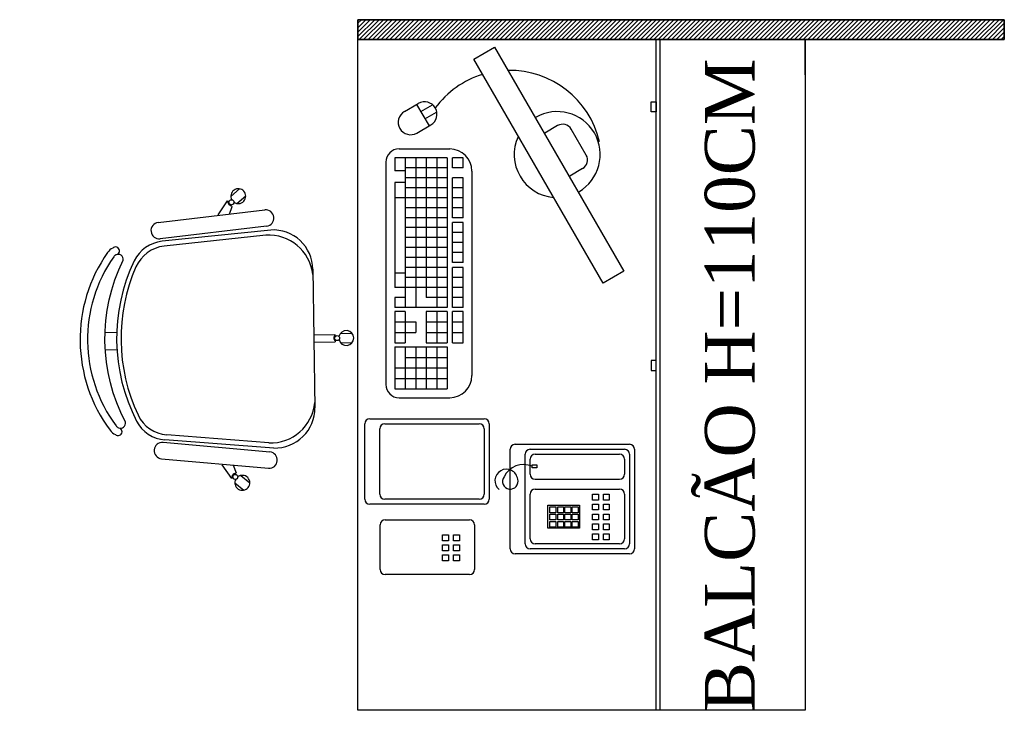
# Model space of a CAD drawing. Header units: millimetres. Extents: x 0 to 1189, y 0 to 841.
# Tile 41 of 58: x 555 to 595, y 597 to 625. Entities that reach past the tile are written whole.
import ezdxf

# ---------------------------------------------------------------- set-up
doc = ezdxf.new("R2010")
doc.units = ezdxf.units.MM
doc.header["$LTSCALE"] = 8
for name, color, linetype in [('- LAYOUT', 8, 'Continuous'), ('ARQ_LAY_MOB', 8, 'Continuous'), ('ARQ_TXT_GER', 8, 'Continuous')]:
    doc.layers.add(name, color=color, linetype=linetype)
doc.styles.add('DUTCH', font='dutch.ttf', dxfattribs={"height": 0.16})

# ---------------------------------------------------------------- blocks, each defined once
blk = doc.blocks.new('A$C4880017A')
at = {"layer": 'ARQ_LAY_MOB', "linetype": 'ByBlock'}
for p, q in [((49.93, 33.33), (34.12, 46.46)), ((51.38, 33.36), (34.53, 47.44)), ((46.22, 43.05), (49.52, 43.71)), ((49.51, 43.52), (49.52, 43.71)), ((50.64, 43.82), (52.96, 43.61)), ((15.02, 41.19), (13.36, 42.86)), ((47.91, 41.51), (49.39, 42.21)), ((49.39, 42.21), (49.41, 42.4)), ((50.47, 41.94), (52.8, 41.73)), ((12.54, 38.72), (10.88, 40.38)), ((51.64, 21.8), (31.94, 2.1)), ((20.38, 2.36), (6.3, 19.21)), ((20.38, 2.36), (6.3, 19.21)), ((20.41, 3.81), (7.28, 19.62)), ((20.41, 3.81), (7.28, 19.62)), ((42.32, 12.48), (45.32, 9.47)), ((41.26, 11.42), (44.26, 8.41)), ((44.4, 8.55), (44.26, 8.41)), ((45.32, 9.47), (45.19, 9.34)), ((46.23, 8.82), (47.88, 7.17)), ((10.68, 7.52), (10.03, 4.22)), ((44.9, 7.49), (46.55, 5.84)), ((10.22, 4.23), (10.03, 4.22)), ((11.53, 4.35), (11.34, 4.33)), ((12.23, 5.83), (11.53, 4.35)), ((9.92, 3.1), (10.12, 0.78)), ((11.8, 3.26), (12, 0.94))]:
    blk.add_line(p, q, dxfattribs=at)
blk.add_lwpolyline([(3.3, 27.37, -0.237888), (26.36, 50.44, 0.605717), (26.13, 52.19, 0.122717), (25.52, 52.25, 0.323529), (1.48, 28.21, 0.122717), (1.54, 27.61, 0.605717)], format="xyb", close=True, dxfattribs=at)
for points in [[(36.68, 50.63), (53.43, 37.03)], [(51.36, 34.49), (34.61, 48.09)], [(19.25, 2.37), (5.65, 19.12)], [(3.11, 17.06), (16.71, 0.31)]]:
    blk.add_lwpolyline(points, dxfattribs=at)
for centre in [(49.87, 42.92), (45.09, 8.65), (10.81, 3.87)]:
    blk.add_circle(centre, 0.5, dxfattribs=at)
for centre, radius, start, end in [((30.14, 23.6), 30.52, 99.1238, 170.8762), ((25.7, 51.02), 2.75, 70.1455, 98.4571), ((26.64, 52.82), 0.782, 254.8109, 90.3255), ((25.7, 51.02), 1.25, 70.1455, 98.1301), ((35.65, 49.36), 1.64, 50.9247, 230.9247), ((39.36, 14.38), 36.22, 108.6047, 161.3953), ((39.99, 13.75), 36.22, 110.7361, 159.2639), ((29.65, 41.07), 7, 50.2999, 110.7361), ((30.04, 42.07), 7, 50.1212, 108.6047), ((51.72, 42.78), 1.5, 187.5463, 163.3666), ((49.95, 42.92), 0.75, 126.8103, 223.1897), ((52.4, 35.76), 1.64, 230.9247, 50.9247), ((44.02, 26.71), 8.87, 320.5925, 48.2522), ((45.98, 27.46), 8, 315, 47.5692), ((2.72, 28.04), 2.75, 171.5429, 199.8545), ((0.92, 27.1), 0.782, 179.6745, 15.1891), ((11.67, 23.7), 7, 161.3953, 219.8788), ((12.67, 24.09), 7, 159.2639, 219.7001), ((4.38, 18.09), 1.64, 39.0753, 219.0753), ((45.15, 8.59), 0.75, 86.8103, 183.1897), ((46.39, 7.33), 1.5, 146.6334, 122.4537), ((10.82, 3.78), 0.75, 46.8103, 143.1897), ((10.96, 2.02), 1.5, 106.6334, 82.4537), ((17.98, 1.34), 1.64, 219.0753, 39.0753), ((26.28, 7.76), 8, 222.4308, 315), ((27.03, 9.71), 8.87, 221.7478, 309.4075)]:
    blk.add_arc(centre, radius, start, end, dxfattribs=at)

msp = doc.modelspace()

# ---------------------------------------------------------------- linework, layer by layer
at = {"layer": 'ARQ_LAY_MOB'}
for p, q in [((568.967, 624.197), (568.967, 624.997)), ((568.967, 624.997), (594.956, 624.997)), ((594.956, 624.997), (568.967, 624.997)), ((568.967, 624.997), (568.967, 624.197)), ((594.956, 624.997), (594.956, 624.197)), ((594.956, 624.197), (594.956, 624.997)), ((568.961, 624.196), (586.955, 624.197)), ((568.961, 597.221), (568.961, 624.196)), ((594.956, 624.197), (568.967, 624.197)), ((568.967, 624.197), (594.956, 624.197)), ((580.955, 597.221), (580.955, 624.196)), ((581.115, 597.221), (581.115, 624.196)), ((581.115, 597.221), (581.116, 624.196)), ((586.955, 624.197), (586.954, 597.222)), ((586.955, 622.775, 0), (586.955, 624.197, 0)), ((570.835, 621.304, 0), (571.397, 621.629, 0)), ((570.835, 621.304, 0), (571.397, 621.629, 0)), ((571.33, 621.59, 0), (571.83, 620.724, 0)), ((571.33, 621.59, 0), (571.83, 620.724, 0)), ((571.497, 621.301, 0), (571.963, 621.571, 0)), ((571.497, 621.301, 0), (571.963, 621.571, 0)), ((580.756, 621.29), (580.756, 621.69)), ((580.756, 621.69), (580.956, 621.69)), ((580.956, 621.69), (580.956, 621.29)), ((571.663, 621.013, 0), (572.13, 621.282, 0)), ((571.663, 621.013, 0), (572.13, 621.282, 0)), ((580.956, 621.29), (580.756, 621.29)), ((571.335, 620.438, 0), (571.897, 620.763, 0)), ((576.996, 620.736, 0), (576.478, 620.434, 0)), ((578.147, 619.554, 0), (577.543, 620.591, 0)), ((570.626, 619.797), (572.66, 619.797, 0)), ((570.092, 619.264, 0), (570.092, 610.327, 0)), ((572.56, 619.442, 0), (570.448, 619.442, 0)), ((570.448, 619.442, 0), (570.448, 618.923, 0)), ((570.871, 619.442, 0), (570.871, 613.423, 0)), ((571.293, 619.442), (571.293, 613.423, 0)), ((571.715, 619.442), (571.715, 613.824, 0)), ((572.138, 619.442), (572.138, 613.423, 0)), ((572.56, 619.442, 0), (572.56, 613.423, 0)), ((572.771, 619.04, 0), (572.771, 619.442, 0)), ((573.194, 619.442, 0), (572.771, 619.442, 0)), ((573.194, 619.04, 0), (573.194, 619.442, 0)), ((570.871, 618.923, 0), (570.448, 618.923, 0)), ((572.56, 619.04, 0), (570.871, 619.04, 0)), ((573.194, 619.04, 0), (572.771, 619.04, 0)), ((573.549, 618.908, 0), (573.549, 610.683, 0)), ((578.002, 619.007, 0), (577.484, 618.705, 0)), ((570.448, 618.45, 0), (570.448, 614.796, 0)), ((570.871, 618.45, 0), (570.448, 618.45, 0)), ((572.56, 618.639, 0), (570.888, 618.639, 0)), ((572.771, 617.034), (572.771, 618.639, 0)), ((573.194, 618.639, 0), (572.771, 618.639, 0)), ((573.194, 617.034, 0), (573.194, 618.639, 0)), ((572.56, 618.238), (570.871, 618.238, 0)), ((573.194, 618.238, 0), (572.771, 618.238, 0)), ((572.56, 617.837), (570.448, 617.837, 0)), ((573.194, 617.837, 0), (572.771, 617.837)), ((572.56, 617.435), (570.871, 617.435, 0)), ((573.194, 617.435, 0), (572.771, 617.435)), ((572.56, 617.034), (570.871, 617.034, 0)), ((573.194, 617.034, 0), (572.771, 617.034)), ((573.194, 616.841), (572.771, 616.841)), ((572.771, 615.236), (572.771, 616.841)), ((573.194, 615.236), (573.194, 616.841)), ((572.56, 616.633), (570.871, 616.633, 0)), ((573.194, 616.44), (572.771, 616.44)), ((572.56, 616.231), (570.871, 616.231, 0)), ((573.194, 616.038), (572.771, 616.038)), ((572.56, 615.83), (570.871, 615.83, 0)), ((573.194, 615.637), (572.771, 615.637)), ((572.56, 615.429, 0), (570.871, 615.429, 0)), ((573.194, 615.236), (572.771, 615.236)), ((570.448, 614.796, 0), (570.448, 614.225, 0)), ((570.871, 614.796, 0), (570.448, 614.796, 0)), ((572.56, 615.028, 0), (570.871, 615.028, 0)), ((572.771, 613.423, 0), (572.771, 615.028, 0)), ((573.194, 615.028), (572.771, 615.028, 0)), ((573.194, 613.423, 0), (573.194, 615.028)), ((572.56, 614.626, 0), (570.871, 614.626, 0)), ((573.194, 614.626), (572.771, 614.626, 0)), ((572.56, 614.225, 0), (570.448, 614.225, 0)), ((573.194, 614.225), (572.771, 614.225, 0)), ((570.448, 613.824, 0), (570.448, 613.423, 0)), ((570.871, 613.824, 0), (570.448, 613.824, 0)), ((572.56, 613.824, 0), (571.715, 613.824, 0)), ((573.194, 613.824, 0), (572.771, 613.824, 0)), ((572.56, 613.423, 0), (570.448, 613.423, 0)), ((570.448, 613.264, 0), (570.448, 611.997, 0)), ((570.871, 613.264, 0), (570.448, 613.264, 0)), ((570.871, 613.264, 0), (570.871, 611.997, 0)), ((571.715, 613.264, 0), (571.715, 611.997, 0)), ((572.56, 613.264, 0), (571.715, 613.264, 0)), ((572.138, 613.264, 0), (572.138, 611.997, 0)), ((572.56, 613.264, 0), (572.56, 611.997, 0)), ((573.194, 613.423, 0), (572.771, 613.423, 0)), ((572.771, 611.997, 0), (572.771, 613.264, 0)), ((573.194, 613.264, 0), (572.771, 613.264, 0)), ((573.194, 611.997, 0), (573.194, 613.264, 0)), ((570.448, 612.842, 0), (571.293, 612.842, 0)), ((571.293, 612.842, 0), (571.293, 612.419, 0)), ((571.715, 612.842, 0), (572.56, 612.842, 0)), ((572.771, 612.842, 0), (573.194, 612.842, 0)), ((570.448, 612.419, 0), (571.293, 612.419, 0)), ((571.715, 612.419, 0), (572.56, 612.419, 0)), ((572.771, 612.419, 0), (573.194, 612.419, 0)), ((570.448, 611.997, 0), (570.871, 611.997, 0)), ((571.715, 611.997, 0), (572.56, 611.997, 0)), ((572.771, 611.997, 0), (573.194, 611.997, 0)), ((570.448, 611.839, 0), (572.56, 611.839, 0)), ((570.448, 611.839, 0), (570.448, 610.149, 0)), ((570.871, 611.839, 0), (570.871, 610.149, 0)), ((571.293, 611.839, 0), (571.293, 610.149, 0)), ((571.715, 611.839, 0), (571.715, 610.149, 0)), ((572.138, 611.839, 0), (572.138, 610.149, 0)), ((572.56, 611.839, 0), (572.56, 610.149, 0)), ((570.871, 611.416, 0), (572.56, 611.416, 0)), ((580.955, 611.29), (580.755, 611.29)), ((580.755, 611.29), (580.755, 610.89)), ((580.955, 610.89), (580.955, 611.29)), ((570.448, 610.994, 0), (572.56, 610.994, 0)), ((580.755, 610.89), (580.955, 610.89)), ((570.448, 610.571, 0), (572.56, 610.571, 0)), ((570.448, 610.149, 0), (572.56, 610.149, 0)), ((570.626, 609.793, 0), (572.66, 609.793, 0)), ((569.445, 608.944, 0), (574.045, 608.944, 0)), ((569.245, 605.708, 0), (569.245, 608.744, 0)), ((569.845, 605.908, 0), (569.845, 608.544, 0)), ((570.045, 608.744, 0), (573.845, 608.744, 0)), ((574.045, 608.544, 0), (574.045, 605.908, 0)), ((574.245, 608.744, 0), (574.245, 605.708, 0)), ((575.09, 603.719, 0), (575.09, 607.719, 0)), ((575.29, 607.919, 0), (579.89, 607.919, 0)), ((575.89, 607.719, 0), (579.69, 607.719, 0)), ((580.09, 607.719, 0), (580.09, 603.719, 0)), ((575.69, 603.919, 0), (575.69, 607.519, 0)), ((575.89, 606.719, 0), (575.89, 607.319, 0)), ((576.09, 607.519, 0), (579.49, 607.519, 0)), ((579.69, 607.319, 0), (579.69, 606.719, 0)), ((579.89, 607.519, 0), (579.89, 603.919, 0)), ((575.978, 607.089, 0), (576.168, 607.089, 0)), ((575.978, 606.971, 0), (575.978, 607.089, 0)), ((576.168, 606.971, 0), (575.978, 606.971, 0)), ((576.168, 607.089, 0), (576.168, 606.971, 0)), ((576.09, 606.519, 0), (579.49, 606.519, 0)), ((576.09, 606.119, 0), (579.49, 606.119, 0)), ((573.845, 605.708, 0), (570.045, 605.708, 0)), ((575.89, 604.119, 0), (575.89, 605.919, 0)), ((578.405, 605.678, 0), (578.405, 605.916, 0)), ((578.405, 605.916, 0), (578.643, 605.916, 0)), ((578.643, 605.678, 0), (578.405, 605.678, 0)), ((578.643, 605.916, 0), (578.643, 605.678, 0)), ((578.839, 605.678, 0), (578.839, 605.916, 0)), ((578.839, 605.916, 0), (579.076, 605.916, 0)), ((579.076, 605.678, 0), (578.839, 605.678, 0)), ((579.076, 605.916, 0), (579.076, 605.678, 0)), ((579.69, 605.919, 0), (579.69, 604.119, 0)), ((574.045, 605.508, 0), (569.445, 605.508, 0)), ((576.599, 604.545, 0), (576.599, 605.473, 0)), ((576.599, 605.473, 0), (577.882, 605.473, 0)), ((576.69, 605.17, 0), (576.69, 605.408, 0)), ((576.69, 605.408, 0), (576.928, 605.408, 0)), ((576.928, 605.408, 0), (576.928, 605.17, 0)), ((576.999, 605.17, 0), (576.999, 605.408, 0)), ((576.999, 605.408, 0), (577.237, 605.408, 0)), ((577.237, 605.408, 0), (577.237, 605.17, 0)), ((577.293, 605.17, 0), (577.293, 605.408, 0)), ((577.293, 605.408, 0), (577.53, 605.408, 0)), ((577.53, 605.408, 0), (577.53, 605.17, 0)), ((577.586, 605.17, 0), (577.586, 605.408, 0)), ((577.586, 605.408, 0), (577.824, 605.408, 0)), ((577.824, 605.408, 0), (577.824, 605.17, 0)), ((577.882, 605.473, 0), (577.882, 604.545, 0)), ((578.405, 605.278, 0), (578.405, 605.516, 0)), ((578.405, 605.516, 0), (578.643, 605.516, 0)), ((578.643, 605.278, 0), (578.405, 605.278, 0)), ((578.643, 605.516, 0), (578.643, 605.278, 0)), ((578.839, 605.278, 0), (578.839, 605.516, 0)), ((578.839, 605.516, 0), (579.076, 605.516, 0)), ((579.076, 605.278, 0), (578.839, 605.278, 0)), ((579.076, 605.516, 0), (579.076, 605.278, 0)), ((570.059, 604.879, 0), (573.459, 604.879, 0)), ((576.928, 605.17, 0), (576.69, 605.17, 0)), ((576.69, 604.876, 0), (576.69, 605.114, 0)), ((576.69, 605.114, 0), (576.928, 605.114, 0)), ((576.928, 604.876, 0), (576.69, 604.876, 0)), ((576.928, 605.114, 0), (576.928, 604.876, 0)), ((577.237, 605.17, 0), (576.999, 605.17, 0)), ((576.999, 604.876, 0), (576.999, 605.114, 0)), ((576.999, 605.114, 0), (577.237, 605.114, 0)), ((577.237, 604.876, 0), (576.999, 604.876, 0)), ((577.237, 605.114, 0), (577.237, 604.876, 0)), ((577.53, 605.17, 0), (577.293, 605.17, 0)), ((577.293, 604.876, 0), (577.293, 605.114, 0)), ((577.293, 605.114, 0), (577.53, 605.114, 0)), ((577.53, 604.876, 0), (577.293, 604.876, 0)), ((577.53, 605.114, 0), (577.53, 604.876, 0)), ((577.824, 605.17, 0), (577.586, 605.17, 0)), ((577.586, 604.876, 0), (577.586, 605.114, 0)), ((577.586, 605.114, 0), (577.824, 605.114, 0)), ((577.824, 604.876, 0), (577.586, 604.876, 0)), ((577.824, 605.114, 0), (577.824, 604.876, 0)), ((578.405, 604.878, 0), (578.405, 605.116, 0)), ((578.405, 605.116, 0), (578.643, 605.116, 0)), ((578.643, 604.878, 0), (578.405, 604.878, 0)), ((578.643, 605.116, 0), (578.643, 604.878, 0)), ((578.839, 604.878, 0), (578.839, 605.116, 0)), ((578.839, 605.116, 0), (579.076, 605.116, 0)), ((579.076, 604.878, 0), (578.839, 604.878, 0)), ((579.076, 605.116, 0), (579.076, 604.878, 0)), ((569.859, 602.879, 0), (569.859, 604.679, 0)), ((573.659, 604.679, 0), (573.659, 602.879, 0)), ((577.882, 604.545, 0), (576.599, 604.545, 0)), ((576.69, 604.583, 0), (576.69, 604.82, 0)), ((576.69, 604.82, 0), (576.928, 604.82, 0)), ((576.928, 604.583, 0), (576.69, 604.583, 0)), ((576.928, 604.82, 0), (576.928, 604.583, 0)), ((576.999, 604.583, 0), (576.999, 604.82, 0)), ((576.999, 604.82, 0), (577.237, 604.82, 0)), ((577.237, 604.583, 0), (576.999, 604.583, 0)), ((577.237, 604.82, 0), (577.237, 604.583, 0)), ((577.293, 604.583, 0), (577.293, 604.82, 0)), ((577.293, 604.82, 0), (577.53, 604.82, 0)), ((577.53, 604.583, 0), (577.293, 604.583, 0)), ((577.53, 604.82, 0), (577.53, 604.583, 0)), ((577.586, 604.583, 0), (577.586, 604.82, 0)), ((577.586, 604.82, 0), (577.824, 604.82, 0)), ((577.824, 604.583, 0), (577.586, 604.583, 0)), ((577.824, 604.82, 0), (577.824, 604.583, 0)), ((578.405, 604.478, 0), (578.405, 604.716, 0)), ((578.405, 604.716, 0), (578.643, 604.716, 0)), ((578.643, 604.478, 0), (578.405, 604.478, 0)), ((578.643, 604.716, 0), (578.643, 604.478, 0)), ((578.839, 604.478, 0), (578.839, 604.716, 0)), ((578.839, 604.716, 0), (579.076, 604.716, 0)), ((579.076, 604.478, 0), (578.839, 604.478, 0)), ((579.076, 604.716, 0), (579.076, 604.478, 0)), ((572.374, 604.038, 0), (572.374, 604.276, 0)), ((572.374, 604.276, 0), (572.612, 604.276, 0)), ((572.612, 604.276, 0), (572.612, 604.038, 0)), ((572.808, 604.038, 0), (572.808, 604.276, 0)), ((572.808, 604.276, 0), (573.046, 604.276, 0)), ((573.046, 604.276, 0), (573.046, 604.038, 0)), ((578.405, 604.078, 0), (578.405, 604.316, 0)), ((578.405, 604.316, 0), (578.643, 604.316, 0)), ((578.643, 604.078, 0), (578.405, 604.078, 0)), ((578.643, 604.316, 0), (578.643, 604.078, 0)), ((578.839, 604.078, 0), (578.839, 604.316, 0)), ((578.839, 604.316, 0), (579.076, 604.316, 0)), ((579.076, 604.078, 0), (578.839, 604.078, 0)), ((579.076, 604.316, 0), (579.076, 604.078, 0)), ((572.612, 604.038, 0), (572.374, 604.038, 0)), ((572.374, 603.638, 0), (572.374, 603.876, 0)), ((572.374, 603.876, 0), (572.612, 603.876, 0)), ((572.612, 603.876, 0), (572.612, 603.638, 0)), ((573.046, 604.038, 0), (572.808, 604.038, 0)), ((572.808, 603.638, 0), (572.808, 603.876, 0)), ((572.808, 603.876, 0), (573.046, 603.876, 0)), ((573.046, 603.876, 0), (573.046, 603.638, 0)), ((579.69, 603.719, 0), (575.89, 603.719, 0)), ((579.49, 603.919, 0), (576.09, 603.919, 0)), ((572.612, 603.638, 0), (572.374, 603.638, 0)), ((572.374, 603.238, 0), (572.374, 603.476, 0)), ((572.374, 603.476, 0), (572.612, 603.476, 0)), ((572.612, 603.476, 0), (572.612, 603.238, 0)), ((573.046, 603.638, 0), (572.808, 603.638, 0)), ((572.808, 603.238, 0), (572.808, 603.476, 0)), ((572.808, 603.476, 0), (573.046, 603.476, 0)), ((573.046, 603.476, 0), (573.046, 603.238, 0)), ((579.89, 603.519, 0), (575.29, 603.519, 0)), ((572.612, 603.238, 0), (572.374, 603.238, 0)), ((573.046, 603.238, 0), (572.808, 603.238, 0)), ((573.459, 602.679, 0), (570.059, 602.679, 0)), ((586.954, 597.222), (568.961, 597.221))]:
    msp.add_line(p, q, dxfattribs=at)
at = {"layer": 'ARQ_LAY_MOB', "linetype": 'Continuous'}
for p, q in [((568.967, 624.85, 0), (569.114, 624.997, 0)), ((568.967, 624.673, 0), (569.291, 624.997, 0)), ((568.967, 624.496, 0), (569.467, 624.997, 0)), ((568.967, 624.319, 0), (569.644, 624.997, 0)), ((568.967, 624.85, 0), (569.114, 624.997, 0)), ((568.967, 624.673, 0), (569.291, 624.997, 0)), ((568.967, 624.496, 0), (569.467, 624.997, 0)), ((568.967, 624.319, 0), (569.644, 624.997, 0)), ((569.021, 624.197, 0), (569.821, 624.997, 0)), ((569.021, 624.197, 0), (569.821, 624.997, 0)), ((569.198, 624.197, 0), (569.998, 624.997, 0)), ((569.198, 624.197, 0), (569.998, 624.997, 0)), ((569.374, 624.197, 0), (570.174, 624.997, 0)), ((569.374, 624.197, 0), (570.174, 624.997, 0)), ((569.551, 624.197, 0), (570.351, 624.997, 0)), ((569.551, 624.197, 0), (570.351, 624.997, 0)), ((569.728, 624.197, 0), (570.528, 624.997, 0)), ((569.728, 624.197, 0), (570.528, 624.997, 0)), ((569.905, 624.197, 0), (570.705, 624.997, 0)), ((569.905, 624.197, 0), (570.705, 624.997, 0)), ((570.082, 624.197, 0), (570.882, 624.997, 0)), ((570.082, 624.197, 0), (570.882, 624.997, 0)), ((570.258, 624.197, 0), (571.058, 624.997, 0)), ((570.258, 624.197, 0), (571.058, 624.997, 0)), ((570.435, 624.197, 0), (571.235, 624.997, 0)), ((570.435, 624.197, 0), (571.235, 624.997, 0)), ((570.612, 624.197, 0), (571.412, 624.997, 0)), ((570.612, 624.197, 0), (571.412, 624.997, 0)), ((570.789, 624.197, 0), (571.589, 624.997, 0)), ((570.789, 624.197, 0), (571.589, 624.997, 0)), ((570.965, 624.197, 0), (571.765, 624.997, 0)), ((570.965, 624.197, 0), (571.765, 624.997, 0)), ((571.142, 624.197, 0), (571.942, 624.997, 0)), ((571.142, 624.197, 0), (571.942, 624.997, 0)), ((571.319, 624.197, 0), (572.119, 624.997, 0)), ((571.319, 624.197, 0), (572.119, 624.997, 0)), ((571.496, 624.197, 0), (572.296, 624.997, 0)), ((571.496, 624.197, 0), (572.296, 624.997, 0)), ((571.673, 624.197, 0), (572.473, 624.997, 0)), ((571.673, 624.197, 0), (572.473, 624.997, 0)), ((571.849, 624.197, 0), (572.649, 624.997, 0)), ((571.849, 624.197, 0), (572.649, 624.997, 0)), ((572.026, 624.197, 0), (572.826, 624.997, 0)), ((572.026, 624.197, 0), (572.826, 624.997, 0)), ((572.203, 624.197, 0), (573.003, 624.997, 0)), ((572.203, 624.197, 0), (573.003, 624.997, 0)), ((572.38, 624.197, 0), (573.18, 624.997, 0)), ((572.38, 624.197, 0), (573.18, 624.997, 0)), ((572.556, 624.197, 0), (573.356, 624.997, 0)), ((572.556, 624.197, 0), (573.356, 624.997, 0)), ((572.733, 624.197, 0), (573.533, 624.997, 0)), ((572.733, 624.197, 0), (573.533, 624.997, 0)), ((572.91, 624.197, 0), (573.71, 624.997, 0)), ((572.91, 624.197, 0), (573.71, 624.997, 0)), ((573.087, 624.197, 0), (573.887, 624.997, 0)), ((573.087, 624.197, 0), (573.887, 624.997, 0)), ((573.264, 624.197, 0), (574.064, 624.997, 0)), ((573.264, 624.197, 0), (574.064, 624.997, 0)), ((573.44, 624.197, 0), (574.24, 624.997, 0)), ((573.44, 624.197, 0), (574.24, 624.997, 0)), ((573.617, 624.197, 0), (574.417, 624.997, 0)), ((573.617, 624.197, 0), (574.417, 624.997, 0)), ((573.794, 624.197, 0), (574.594, 624.997, 0)), ((573.794, 624.197, 0), (574.594, 624.997, 0)), ((573.971, 624.197, 0), (574.771, 624.997, 0)), ((573.971, 624.197, 0), (574.771, 624.997, 0)), ((574.147, 624.197, 0), (574.947, 624.997, 0)), ((574.147, 624.197, 0), (574.947, 624.997, 0)), ((574.324, 624.197, 0), (575.124, 624.997, 0)), ((574.324, 624.197, 0), (575.124, 624.997, 0)), ((574.501, 624.197, 0), (575.301, 624.997, 0)), ((574.501, 624.197, 0), (575.301, 624.997, 0)), ((574.678, 624.197, 0), (575.478, 624.997, 0)), ((574.678, 624.197, 0), (575.478, 624.997, 0)), ((574.855, 624.197, 0), (575.655, 624.997, 0)), ((574.855, 624.197, 0), (575.655, 624.997, 0)), ((575.031, 624.197, 0), (575.831, 624.997, 0)), ((575.031, 624.197, 0), (575.831, 624.997, 0)), ((575.208, 624.197, 0), (576.008, 624.997, 0)), ((575.208, 624.197, 0), (576.008, 624.997, 0)), ((575.385, 624.197, 0), (576.185, 624.997, 0)), ((575.385, 624.197, 0), (576.185, 624.997, 0)), ((575.562, 624.197, 0), (576.362, 624.997, 0)), ((575.562, 624.197, 0), (576.362, 624.997, 0)), ((575.738, 624.197, 0), (576.538, 624.997, 0)), ((575.738, 624.197, 0), (576.538, 624.997, 0)), ((575.915, 624.197, 0), (576.715, 624.997, 0)), ((575.915, 624.197, 0), (576.715, 624.997, 0)), ((576.092, 624.197, 0), (576.892, 624.997, 0)), ((576.092, 624.197, 0), (576.892, 624.997, 0)), ((576.269, 624.197, 0), (577.069, 624.997, 0)), ((576.269, 624.197, 0), (577.069, 624.997, 0)), ((576.446, 624.197, 0), (577.246, 624.997, 0)), ((576.446, 624.197, 0), (577.246, 624.997, 0)), ((576.622, 624.197, 0), (577.422, 624.997, 0)), ((576.622, 624.197, 0), (577.422, 624.997, 0)), ((576.799, 624.197, 0), (577.599, 624.997, 0)), ((576.799, 624.197, 0), (577.599, 624.997, 0)), ((576.976, 624.197, 0), (577.776, 624.997, 0)), ((576.976, 624.197, 0), (577.776, 624.997, 0)), ((577.153, 624.197, 0), (577.953, 624.997, 0)), ((577.153, 624.197, 0), (577.953, 624.997, 0)), ((577.329, 624.197, 0), (578.129, 624.997, 0)), ((577.329, 624.197, 0), (578.129, 624.997, 0)), ((577.506, 624.197, 0), (578.306, 624.997, 0)), ((577.506, 624.197, 0), (578.306, 624.997, 0)), ((577.683, 624.197, 0), (578.483, 624.997, 0)), ((577.683, 624.197, 0), (578.483, 624.997, 0)), ((577.86, 624.197, 0), (578.66, 624.997, 0)), ((577.86, 624.197, 0), (578.66, 624.997, 0)), ((578.037, 624.197, 0), (578.837, 624.997, 0)), ((578.037, 624.197, 0), (578.837, 624.997, 0)), ((578.213, 624.197, 0), (579.013, 624.997, 0)), ((578.213, 624.197, 0), (579.013, 624.997, 0)), ((578.39, 624.197, 0), (579.19, 624.997, 0)), ((578.39, 624.197, 0), (579.19, 624.997, 0)), ((578.567, 624.197, 0), (579.367, 624.997, 0)), ((578.567, 624.197, 0), (579.367, 624.997, 0)), ((578.744, 624.197, 0), (579.544, 624.997, 0)), ((578.744, 624.197, 0), (579.544, 624.997, 0)), ((578.92, 624.197, 0), (579.72, 624.997, 0)), ((578.92, 624.197, 0), (579.72, 624.997, 0)), ((579.097, 624.197, 0), (579.897, 624.997, 0)), ((579.097, 624.197, 0), (579.897, 624.997, 0)), ((579.274, 624.197, 0), (580.074, 624.997, 0)), ((579.274, 624.197, 0), (580.074, 624.997, 0)), ((579.451, 624.197, 0), (580.251, 624.997, 0)), ((579.451, 624.197, 0), (580.251, 624.997, 0)), ((579.627, 624.197, 0), (580.427, 624.997, 0)), ((579.627, 624.197, 0), (580.427, 624.997, 0)), ((579.804, 624.197, 0), (580.604, 624.997, 0)), ((579.804, 624.197, 0), (580.604, 624.997, 0)), ((579.981, 624.197, 0), (580.781, 624.997, 0)), ((579.981, 624.197, 0), (580.781, 624.997, 0)), ((580.158, 624.197, 0), (580.958, 624.997, 0)), ((580.158, 624.197, 0), (580.958, 624.997, 0)), ((580.335, 624.197, 0), (581.135, 624.997, 0)), ((580.335, 624.197, 0), (581.135, 624.997, 0)), ((580.511, 624.197, 0), (581.311, 624.997, 0)), ((580.511, 624.197, 0), (581.311, 624.997, 0)), ((580.688, 624.197, 0), (581.488, 624.997, 0)), ((580.688, 624.197, 0), (581.488, 624.997, 0)), ((580.865, 624.197, 0), (581.665, 624.997, 0)), ((580.865, 624.197, 0), (581.665, 624.997, 0)), ((581.042, 624.197, 0), (581.842, 624.997, 0)), ((581.042, 624.197, 0), (581.842, 624.997, 0)), ((581.218, 624.197, 0), (582.018, 624.997, 0)), ((581.218, 624.197, 0), (582.018, 624.997, 0)), ((581.395, 624.197, 0), (582.195, 624.997, 0)), ((581.395, 624.197, 0), (582.195, 624.997, 0)), ((581.572, 624.197, 0), (582.372, 624.997, 0)), ((581.572, 624.197, 0), (582.372, 624.997, 0)), ((581.749, 624.197, 0), (582.549, 624.997, 0)), ((581.749, 624.197, 0), (582.549, 624.997, 0)), ((581.926, 624.197, 0), (582.726, 624.997, 0)), ((581.926, 624.197, 0), (582.726, 624.997, 0)), ((582.102, 624.197, 0), (582.902, 624.997, 0)), ((582.102, 624.197, 0), (582.902, 624.997, 0)), ((582.279, 624.197, 0), (583.079, 624.997, 0)), ((582.279, 624.197, 0), (583.079, 624.997, 0)), ((582.456, 624.197, 0), (583.256, 624.997, 0)), ((582.456, 624.197, 0), (583.256, 624.997, 0)), ((582.633, 624.197, 0), (583.433, 624.997, 0)), ((582.633, 624.197, 0), (583.433, 624.997, 0)), ((582.809, 624.197, 0), (583.609, 624.997, 0)), ((582.809, 624.197, 0), (583.609, 624.997, 0)), ((582.986, 624.197, 0), (583.786, 624.997, 0)), ((582.986, 624.197, 0), (583.786, 624.997, 0)), ((583.163, 624.197, 0), (583.963, 624.997, 0)), ((583.163, 624.197, 0), (583.963, 624.997, 0)), ((583.34, 624.197, 0), (584.14, 624.997, 0)), ((583.34, 624.197, 0), (584.14, 624.997, 0)), ((583.517, 624.197, 0), (584.317, 624.997, 0)), ((583.517, 624.197, 0), (584.317, 624.997, 0)), ((583.693, 624.197, 0), (584.493, 624.997, 0)), ((583.693, 624.197, 0), (584.493, 624.997, 0)), ((583.87, 624.197, 0), (584.67, 624.997, 0)), ((583.87, 624.197, 0), (584.67, 624.997, 0)), ((584.047, 624.197, 0), (584.847, 624.997, 0)), ((584.047, 624.197, 0), (584.847, 624.997, 0)), ((584.224, 624.197, 0), (585.024, 624.997, 0)), ((584.224, 624.197, 0), (585.024, 624.997, 0)), ((584.4, 624.197, 0), (585.2, 624.997, 0)), ((584.4, 624.197, 0), (585.2, 624.997, 0)), ((584.577, 624.197, 0), (585.377, 624.997, 0)), ((584.577, 624.197, 0), (585.377, 624.997, 0)), ((584.754, 624.197, 0), (585.554, 624.997, 0)), ((584.754, 624.197, 0), (585.554, 624.997, 0)), ((584.931, 624.197, 0), (585.731, 624.997, 0)), ((584.931, 624.197, 0), (585.731, 624.997, 0)), ((585.108, 624.197, 0), (585.908, 624.997, 0)), ((585.108, 624.197, 0), (585.908, 624.997, 0)), ((585.284, 624.197, 0), (586.084, 624.997, 0)), ((585.284, 624.197, 0), (586.084, 624.997, 0)), ((585.461, 624.197, 0), (586.261, 624.997, 0)), ((585.461, 624.197, 0), (586.261, 624.997, 0)), ((585.638, 624.197, 0), (586.438, 624.997, 0)), ((585.638, 624.197, 0), (586.438, 624.997, 0)), ((585.815, 624.197, 0), (586.615, 624.997, 0)), ((585.815, 624.197, 0), (586.615, 624.997, 0)), ((585.991, 624.197, 0), (586.791, 624.997, 0)), ((585.991, 624.197, 0), (586.791, 624.997, 0)), ((586.168, 624.197, 0), (586.968, 624.997, 0)), ((586.168, 624.197, 0), (586.968, 624.997, 0)), ((586.345, 624.197, 0), (587.145, 624.997, 0)), ((586.345, 624.197, 0), (587.145, 624.997, 0)), ((586.522, 624.197, 0), (587.322, 624.997, 0)), ((586.522, 624.197, 0), (587.322, 624.997, 0)), ((586.699, 624.197, 0), (587.499, 624.997, 0)), ((586.699, 624.197, 0), (587.499, 624.997, 0)), ((586.875, 624.197, 0), (587.675, 624.997, 0)), ((586.875, 624.197, 0), (587.675, 624.997, 0)), ((587.052, 624.197, 0), (587.852, 624.997, 0)), ((587.052, 624.197, 0), (587.852, 624.997, 0)), ((587.229, 624.197, 0), (588.029, 624.997, 0)), ((587.229, 624.197, 0), (588.029, 624.997, 0)), ((587.406, 624.197, 0), (588.206, 624.997, 0)), ((587.406, 624.197, 0), (588.206, 624.997, 0)), ((587.582, 624.197, 0), (588.382, 624.997, 0)), ((587.582, 624.197, 0), (588.382, 624.997, 0)), ((587.759, 624.197, 0), (588.559, 624.997, 0)), ((587.759, 624.197, 0), (588.559, 624.997, 0)), ((587.936, 624.197, 0), (588.736, 624.997, 0)), ((587.936, 624.197, 0), (588.736, 624.997, 0)), ((588.113, 624.197, 0), (588.913, 624.997, 0)), ((588.113, 624.197, 0), (588.913, 624.997, 0)), ((588.29, 624.197, 0), (589.09, 624.997, 0)), ((588.29, 624.197, 0), (589.09, 624.997, 0)), ((588.466, 624.197, 0), (589.266, 624.997, 0)), ((588.466, 624.197, 0), (589.266, 624.997, 0)), ((588.643, 624.197, 0), (589.443, 624.997, 0)), ((588.643, 624.197, 0), (589.443, 624.997, 0)), ((588.82, 624.197, 0), (589.62, 624.997, 0)), ((588.82, 624.197, 0), (589.62, 624.997, 0)), ((588.997, 624.197, 0), (589.797, 624.997, 0)), ((588.997, 624.197, 0), (589.797, 624.997, 0)), ((589.173, 624.197, 0), (589.973, 624.997, 0)), ((589.173, 624.197, 0), (589.973, 624.997, 0)), ((589.35, 624.197, 0), (590.15, 624.997, 0)), ((589.35, 624.197, 0), (590.15, 624.997, 0)), ((589.527, 624.197, 0), (590.327, 624.997, 0)), ((589.527, 624.197, 0), (590.327, 624.997, 0)), ((589.704, 624.197, 0), (590.504, 624.997, 0)), ((589.704, 624.197, 0), (590.504, 624.997, 0)), ((589.881, 624.197, 0), (590.681, 624.997, 0)), ((589.881, 624.197, 0), (590.681, 624.997, 0)), ((590.057, 624.197, 0), (590.857, 624.997, 0)), ((590.057, 624.197, 0), (590.857, 624.997, 0)), ((590.234, 624.197, 0), (591.034, 624.997, 0)), ((590.234, 624.197, 0), (591.034, 624.997, 0)), ((590.411, 624.197, 0), (591.211, 624.997, 0)), ((590.411, 624.197, 0), (591.211, 624.997, 0)), ((590.588, 624.197, 0), (591.388, 624.997, 0)), ((590.588, 624.197, 0), (591.388, 624.997, 0)), ((590.764, 624.197, 0), (591.564, 624.997, 0)), ((590.764, 624.197, 0), (591.564, 624.997, 0)), ((590.941, 624.197, 0), (591.741, 624.997, 0)), ((590.941, 624.197, 0), (591.741, 624.997, 0)), ((591.118, 624.197, 0), (591.918, 624.997, 0)), ((591.118, 624.197, 0), (591.918, 624.997, 0)), ((591.295, 624.197, 0), (592.095, 624.997, 0)), ((591.295, 624.197, 0), (592.095, 624.997, 0)), ((591.472, 624.197, 0), (592.272, 624.997, 0)), ((591.472, 624.197, 0), (592.272, 624.997, 0)), ((591.648, 624.197, 0), (592.448, 624.997, 0)), ((591.648, 624.197, 0), (592.448, 624.997, 0)), ((591.825, 624.197, 0), (592.625, 624.997, 0)), ((591.825, 624.197, 0), (592.625, 624.997, 0)), ((592.002, 624.197, 0), (592.802, 624.997, 0)), ((592.002, 624.197, 0), (592.802, 624.997, 0)), ((592.179, 624.197, 0), (592.979, 624.997, 0)), ((592.179, 624.197, 0), (592.979, 624.997, 0)), ((592.355, 624.197, 0), (593.155, 624.997, 0)), ((592.355, 624.197, 0), (593.155, 624.997, 0)), ((592.532, 624.197, 0), (593.332, 624.997, 0)), ((592.532, 624.197, 0), (593.332, 624.997, 0)), ((592.709, 624.197, 0), (593.509, 624.997, 0)), ((592.709, 624.197, 0), (593.509, 624.997, 0)), ((592.886, 624.197, 0), (593.686, 624.997, 0)), ((592.886, 624.197, 0), (593.686, 624.997, 0)), ((593.063, 624.197, 0), (593.863, 624.997, 0)), ((593.063, 624.197, 0), (593.863, 624.997, 0)), ((593.239, 624.197, 0), (594.039, 624.997, 0)), ((593.239, 624.197, 0), (594.039, 624.997, 0)), ((593.416, 624.197, 0), (594.216, 624.997, 0)), ((593.416, 624.197, 0), (594.216, 624.997, 0)), ((593.593, 624.197, 0), (594.393, 624.997, 0)), ((593.593, 624.197, 0), (594.393, 624.997, 0)), ((593.77, 624.197, 0), (594.57, 624.997, 0)), ((593.77, 624.197, 0), (594.57, 624.997, 0)), ((593.946, 624.197, 0), (594.746, 624.997, 0)), ((593.946, 624.197, 0), (594.746, 624.997, 0)), ((594.123, 624.197, 0), (594.923, 624.997, 0)), ((594.123, 624.197, 0), (594.923, 624.997, 0)), ((594.3, 624.197, 0), (594.956, 624.852, 0)), ((594.3, 624.197, 0), (594.956, 624.852, 0)), ((594.477, 624.197, 0), (594.956, 624.675, 0)), ((594.477, 624.197, 0), (594.956, 624.675, 0)), ((594.654, 624.197, 0), (594.956, 624.499, 0)), ((594.654, 624.197, 0), (594.956, 624.499, 0)), ((594.83, 624.197, 0), (594.956, 624.322, 0)), ((594.83, 624.197, 0), (594.956, 624.322, 0))]:
    msp.add_line(p, q, dxfattribs=at)
at = {"layer": 'ARQ_LAY_MOB'}
msp.add_lwpolyline([(578.829, 614.405), (573.63, 623.409), (574.466, 623.891), (579.664, 614.887)], close=True, dxfattribs=at)
msp.add_lwpolyline([(575.971, 607.034, 0.405771), (574.843, 606.61, 0.557714), (575.047, 606.121, 0.557828), (575.393, 606.522, 0.530899), (574.709, 606.858, 0.530978), (574.652, 606.098, 0.242623)], format="xyb", dxfattribs=at)
for centre, radius, start, end in [((575.067, 619.255, 0), 3.704, 107.0121, 143.7472), ((575.067, 619.255, 0), 3.704, 13.0275, 90.9745), ((571.647, 621.196, 0), 0.5, 30, 120), ((571.647, 621.196, 0), 0.5, 30, 120), ((571.085, 620.871, 0), 0.5, 120, 210), ((571.085, 620.871, 0), 0.5, 120, 210), ((571.647, 621.196, 0), 0.5, 300, 30), ((571.647, 621.196, 0), 0.5, 300, 30), ((576.981, 619.57, 0), 1.729, 300.1942, 120.1942), ((577.197, 620.39, 0), 0.4, 30.1942, 120.1942), ((571.085, 620.871, 0), 0.5, 210, 300), ((576.981, 619.57, 0), 1.729, 155.5389, 264.8495), ((570.626, 619.264, 0), 0.534, 90, 180), ((572.66, 618.908, 0), 0.889, 360, 90), ((577.801, 619.353, 0), 0.4, 300.1942, 30.1942), ((572.66, 610.683, 0), 0.889, 270, 360), ((570.626, 610.327, 0), 0.534, 180, 270), ((569.445, 608.744, 0), 0.2, 90, 180), ((574.045, 608.744, 0), 0.2, 0, 90), ((570.045, 608.544, 0), 0.2, 90, 180), ((573.845, 608.544, 0), 0.2, 0, 90), ((575.29, 607.719, 0), 0.2, 90, 180), ((575.89, 607.519, 0), 0.2, 90, 180), ((579.69, 607.519, 0), 0.2, 0, 90), ((579.89, 607.719, 0), 0.2, 0, 90), ((576.09, 607.319, 0), 0.2, 90, 180), ((579.49, 607.319, 0), 0.2, 0, 90), ((576.09, 606.719, 0), 0.2, 180, 270), ((579.49, 606.719, 0), 0.2, 270, 0), ((576.09, 605.919, 0), 0.2, 90, 180), ((579.49, 605.919, 0), 0.2, 0, 90), ((569.445, 605.708, 0), 0.2, 180, 270), ((570.045, 605.908, 0), 0.2, 180, 270), ((573.845, 605.908, 0), 0.2, 270, 0), ((574.045, 605.708, 0), 0.2, 270, 0), ((570.059, 604.679, 0), 0.2, 90, 180), ((573.459, 604.679, 0), 0.2, 0, 90), ((576.09, 604.119, 0), 0.2, 180, 270), ((579.49, 604.119, 0), 0.2, 270, 0), ((575.29, 603.719, 0), 0.2, 180, 270), ((575.89, 603.919, 0), 0.2, 180, 270), ((579.69, 603.919, 0), 0.2, 270, 0), ((579.89, 603.719, 0), 0.2, 270, 0), ((570.059, 602.879, 0), 0.2, 180, 270), ((573.459, 602.879, 0), 0.2, 270, 0)]:
    msp.add_arc(centre, radius, start, end, dxfattribs=at)

# ---------------------------------------------------------------- block references
at = {"layer": '- LAYOUT', "xscale": 0.1999999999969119, "yscale": 0.1999999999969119, "zscale": 0.1999999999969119, "rotation": 45.82112402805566}
msp.add_blockref('A$C4880017A', (563.087, 604.518), dxfattribs=at)

# ---------------------------------------------------------------- texts
at = {"layer": 'ARQ_TXT_GER', "style": 'DUTCH'}
msp.add_text('BALCÃO H=110CM ', height=2, rotation=90, dxfattribs=at).set_placement((584.916, 597.148, 0))

doc.saveas('drawing.dxf')
